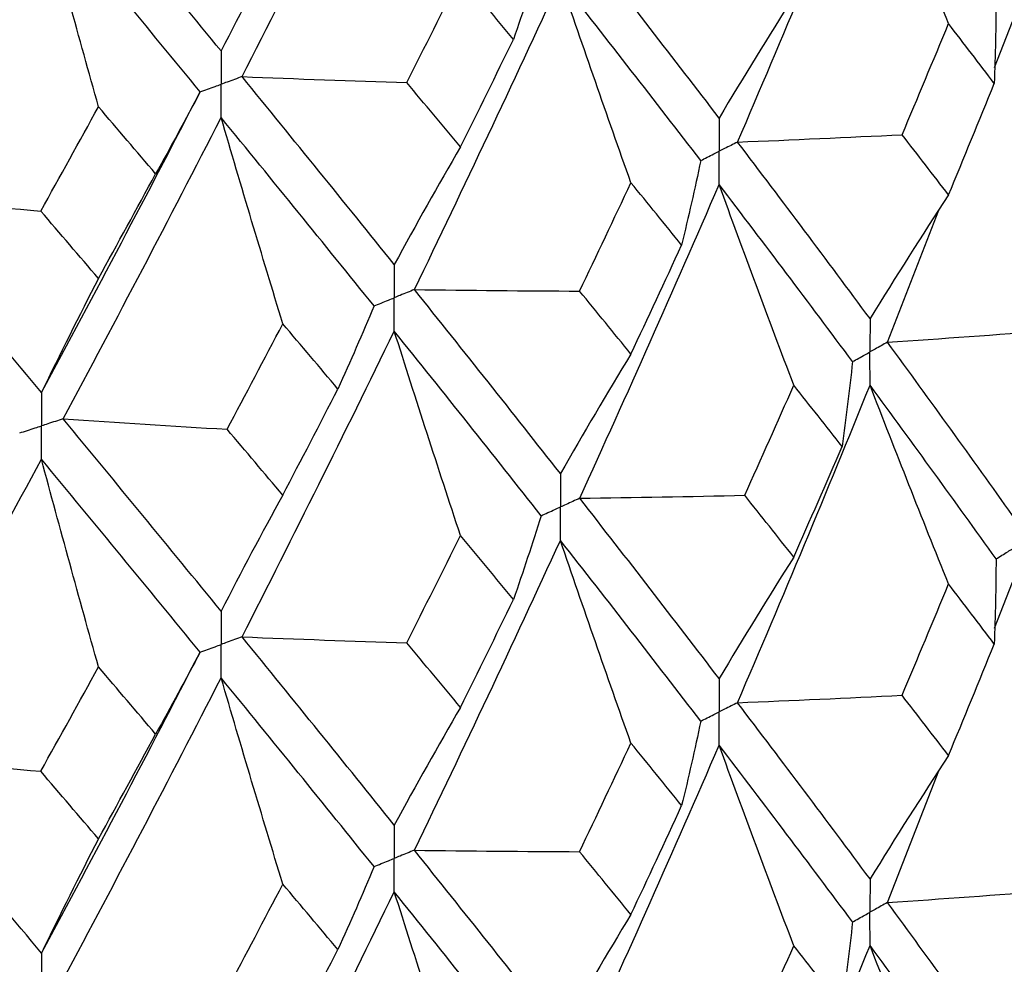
# Paper-space layout '_Trimetric' of a CAD drawing. Header units: millimetres. Extents: x -25 to 160, y -13 to 387.
# Tile 42 of 58: x 10.15 to 14.75, y 19.48 to 23.89. Entities that reach past the tile are written whole.
import ezdxf

# ---------------------------------------------------------------- set-up
doc = ezdxf.new("R2010")
doc.units = ezdxf.units.MM

psp = doc.layouts.new('_Trimetric')

# ---------------------------------------------------------------- linework, layer by layer
at = {"color": 7, "linetype": 'Continuous', "lineweight": 25}
for p, q in [((14.7013, 23.6675), (14.7853, 23.8826)), ((14.201, 22.3861), (14.4418, 23.0027)), ((14.7014, 21.0524), (14.7853, 21.267)), ((14.2011, 19.7722), (14.4414, 20.3872))]:
    psp.add_line(p, q, dxfattribs=at)
for points in [[(11.1887, 23.6252), (11.4295, 24.0977), (11.6665, 24.5736), (11.8992, 25.0521)], [(13.5015, 23.32), (13.7125, 23.8104), (13.9186, 24.3027), (14.1199, 24.7987)], [(14.4865, 23.8726), (14.3618, 24.1808), (14.2396, 24.4895), (14.1199, 24.7987)], [(11.0909, 23.745), (10.849, 24.0411), (10.6031, 24.3406), (10.3535, 24.6428)], [(9.49, 23.067), (9.7475, 23.5261), (10.0017, 23.9888), (10.2523, 24.4542)], [(10.5185, 23.4845), (10.428, 23.8075), (10.3393, 24.1308), (10.2523, 24.4542)], [(10.9928, 23.5541), (10.7498, 23.851), (10.5028, 24.1512), (10.2523, 24.4542)], [(11.3789, 24.2863), (11.281, 24.1088), (11.185, 23.9284), (11.0909, 23.745)], [(13.4157, 23.4322), (13.2035, 23.7093), (12.9865, 23.9887), (12.7648, 24.2717)], [(12.5844, 24.1905), (12.5436, 24.0598), (12.5006, 23.9293), (12.4555, 23.7991)], [(11.9576, 23.5974), (12.0416, 23.7639), (12.1252, 23.9307), (12.2081, 24.0979)], [(12.4555, 23.7991), (12.3736, 23.8983), (12.2911, 23.9979), (12.2081, 24.0979)], [(11.9932, 22.6318), (12.2248, 23.1103), (12.4519, 23.5909), (12.6748, 24.0755)], [(13.0039, 23.1305), (12.892, 23.4452), (12.7823, 23.7602), (12.6748, 24.0755)], [(13.3295, 23.2339), (13.1159, 23.5119), (12.8977, 23.7918), (12.6748, 24.0755)], [(13.7641, 23.9982), (13.6457, 23.8123), (13.5295, 23.6237), (13.4157, 23.4322)], [(14.7082, 23.9907), (14.7076, 23.8583), (14.7047, 23.7259), (14.6997, 23.5935)], [(14.2695, 23.3544), (14.3424, 23.5268), (14.4148, 23.6994), (14.4865, 23.8726)], [(14.6997, 23.5935), (14.6293, 23.6862), (14.5582, 23.7792), (14.4865, 23.8726)], [(12.2081, 23.2972), (12.2911, 23.464), (12.3736, 23.6313), (12.4555, 23.7991)], [(11.1887, 23.6252), (11.4448, 23.6148), (11.7012, 23.6056), (11.9576, 23.5974)], [(11.8992, 22.7489), (11.6665, 23.0381), (11.4297, 23.3297), (11.1887, 23.6252)], [(12.2081, 23.2972), (12.1252, 23.3968), (12.0417, 23.4969), (11.9576, 23.5974)], [(14.4865, 23.073), (14.5582, 23.2463), (14.6293, 23.4198), (14.6997, 23.5935)], [(10.2523, 22.1509), (10.5028, 22.6156), (10.7496, 23.0828), (10.9928, 23.5541)], [(10.9928, 23.5541), (10.9257, 23.4263), (10.8565, 23.2989), (10.7852, 23.1718)], [(10.2491, 22.998), (10.3393, 23.1598), (10.4291, 23.3219), (10.5185, 23.4845)], [(10.7852, 23.1718), (10.6967, 23.2756), (10.6078, 23.3798), (10.5185, 23.4845)], [(10.3536, 22.0286), (10.6031, 22.4942), (10.8489, 22.962), (11.0909, 23.434)], [(11.3789, 22.4724), (11.281, 22.7927), (11.185, 23.1132), (11.0909, 23.434)], [(11.8047, 22.5555), (11.5709, 22.8455), (11.333, 23.1378), (11.0909, 23.434)], [(13.5015, 23.32), (13.7577, 23.3304), (14.0137, 23.3419), (14.2695, 23.3544)], [(14.4865, 23.073), (14.4148, 23.1666), (14.3424, 23.2604), (14.2695, 23.3544)], [(14.1199, 22.4962), (13.9186, 22.7687), (13.7124, 23.0434), (13.5015, 23.32)], [(12.2081, 23.2972), (12.1032, 23.1173), (12.0001, 22.9346), (11.8992, 22.7489)], [(13.3295, 23.2339), (13.302, 23.1023), (13.2723, 22.9708), (13.2404, 22.8394)], [(10.5185, 22.6837), (10.6078, 22.8459), (10.6967, 23.0086), (10.7852, 23.1718)], [(12.7641, 22.6247), (12.8446, 22.793), (12.9245, 22.9615), (13.0039, 23.1305)], [(12.7648, 21.6582), (12.9864, 22.1437), (13.2035, 22.6317), (13.4157, 23.1214)], [(13.2404, 22.8394), (13.1622, 22.9361), (13.0833, 23.0331), (13.0039, 23.1305)], [(13.7641, 22.1854), (13.6457, 22.4971), (13.5296, 22.809), (13.4157, 23.1214)], [(14.0381, 22.2955), (13.8355, 22.5687), (13.6279, 22.8441), (13.4157, 23.1214)], [(14.4865, 23.073), (14.3619, 22.8835), (14.2397, 22.6912), (14.1199, 22.4962)], [(9.49, 23.067), (9.7426, 23.0429), (9.9957, 23.0199), (10.2491, 22.998)], [(10.2523, 22.1509), (10.0018, 22.4532), (9.7477, 22.7581), (9.49, 23.067)], [(10.5185, 22.6837), (10.4291, 22.788), (10.3393, 22.8928), (10.2491, 22.998)], [(13.0039, 22.331), (13.0833, 22.5002), (13.1622, 22.6697), (13.2404, 22.8394)], [(10.5185, 22.6837), (10.428, 22.5091), (10.3392, 22.3316), (10.2523, 22.1509)], [(11.9932, 22.6318), (12.2501, 22.6284), (12.5071, 22.626), (12.7641, 22.6247)], [(12.6748, 21.773), (12.452, 22.0569), (12.2246, 22.3433), (11.9932, 22.6318)], [(13.0039, 22.331), (12.9245, 22.4286), (12.8446, 22.5266), (12.7641, 22.6247)], [(11.8047, 22.5555), (11.7506, 22.4261), (11.6944, 22.2969), (11.6361, 22.1679)], [(11.1188, 21.9801), (11.206, 22.1438), (11.2927, 22.3078), (11.3789, 22.4724)], [(11.1887, 21.0116), (11.4296, 21.4847), (11.6666, 21.9604), (11.8992, 22.4381)], [(11.6361, 22.1679), (11.5509, 22.269), (11.4651, 22.3705), (11.3789, 22.4724)], [(12.2081, 21.4844), (12.1032, 21.802), (12.0002, 22.1199), (11.8992, 22.4381)], [(12.5844, 21.5769), (12.3603, 21.8616), (12.1318, 22.1488), (11.8992, 22.4381)], [(14.201, 22.3861), (14.4558, 22.4033), (14.7102, 22.4217), (14.9643, 22.4411)], [(14.7853, 21.5779), (14.5958, 21.8447), (14.4009, 22.1142), (14.201, 22.3861)], [(13.0039, 22.331), (12.8921, 22.1479), (12.7824, 21.9619), (12.6748, 21.773)], [(14.0381, 22.2955), (14.0241, 22.1634), (14.0079, 22.0313), (13.9895, 21.8993)], [(11.3789, 21.6729), (11.4651, 21.8376), (11.5509, 22.0026), (11.6361, 22.1679)], [(13.5014, 20.7044), (13.7124, 21.1951), (13.9186, 21.6889), (14.1199, 22.1851)], [(13.5351, 21.6719), (13.612, 21.8428), (13.6883, 22.014), (13.7641, 22.1854)], [(13.9895, 21.8993), (13.915, 21.9944), (13.8398, 22.0898), (13.7641, 22.1854)], [(14.4865, 21.2582), (14.3619, 21.5667), (14.2397, 21.8757), (14.1199, 22.1851)], [(14.7082, 21.3752), (14.5173, 21.6425), (14.3211, 21.9126), (14.1199, 22.1851)], [(10.3536, 22.0286), (10.6084, 22.0114), (10.8634, 21.9952), (11.1188, 21.9801)], [(11.0909, 21.1315), (10.8489, 21.428), (10.603, 21.7272), (10.3536, 22.0286)], [(11.3789, 21.6729), (11.2927, 21.775), (11.206, 21.8774), (11.1188, 21.9801)], [(13.7641, 21.3838), (13.8398, 21.5553), (13.915, 21.7272), (13.9895, 21.8993)], [(9.49, 20.4535), (9.7476, 20.9131), (10.0018, 21.3755), (10.2523, 21.8402)], [(10.5185, 20.871), (10.428, 21.1939), (10.3393, 21.517), (10.2523, 21.8402)], [(10.9928, 20.9405), (10.7497, 21.2378), (10.5027, 21.5379), (10.2523, 21.8402)], [(11.3789, 21.6729), (11.281, 21.4954), (11.185, 21.3149), (11.0909, 21.1315)], [(12.7648, 21.6582), (13.0216, 21.6616), (13.2784, 21.6662), (13.5351, 21.6719)], [(13.4157, 20.8167), (13.2035, 21.0944), (12.9864, 21.375), (12.7648, 21.6582)], [(13.7641, 21.3838), (13.6883, 21.4795), (13.612, 21.5755), (13.5351, 21.6719)], [(12.5844, 21.5769), (12.5436, 21.4463), (12.5007, 21.3158), (12.4556, 21.1855)], [(11.9575, 20.9838), (12.0416, 21.1504), (12.1251, 21.3172), (12.2081, 21.4844)], [(12.4556, 21.1855), (12.3737, 21.2849), (12.2912, 21.3845), (12.2081, 21.4844)], [(11.9932, 20.0163), (12.2247, 20.495), (12.452, 20.9771), (12.6748, 21.4619)], [(13.0039, 20.5162), (12.8921, 20.8311), (12.7824, 21.1463), (12.6748, 21.4619)], [(13.3295, 20.6184), (13.116, 20.8966), (12.8977, 21.1779), (12.6748, 21.4619)], [(13.7641, 21.3838), (13.6457, 21.1976), (13.5296, 21.0085), (13.4157, 20.8167)], [(14.7082, 21.3752), (14.7076, 21.2428), (14.7048, 21.1105), (14.6998, 20.9782)], [(14.2694, 20.739), (14.3424, 20.9117), (14.4147, 21.0848), (14.4865, 21.2582)], [(14.6998, 20.9782), (14.6294, 21.0712), (14.5582, 21.1646), (14.4865, 21.2582)], [(12.2081, 20.6827), (12.2912, 20.85), (12.3737, 21.0176), (12.4556, 21.1855)], [(11.1887, 21.0116), (11.4448, 21.0012), (11.7011, 20.992), (11.9575, 20.9838)], [(11.8992, 20.1334), (11.6666, 20.4231), (11.4296, 20.716), (11.1887, 21.0116)], [(12.2081, 20.6827), (12.1251, 20.7827), (12.0416, 20.8831), (11.9575, 20.9838)], [(14.4865, 20.4579), (14.5582, 20.631), (14.6293, 20.8044), (14.6998, 20.9782)], [(10.2523, 19.5355), (10.5028, 20.0006), (10.7497, 20.4691), (10.9928, 20.9405)], [(10.9928, 20.9405), (10.9257, 20.8128), (10.8566, 20.6853), (10.7853, 20.5582)], [(10.2489, 20.3844), (10.3392, 20.5462), (10.4291, 20.7085), (10.5185, 20.871)], [(10.7853, 20.5582), (10.6968, 20.6621), (10.6079, 20.7664), (10.5185, 20.871)], [(10.3535, 19.4131), (10.603, 19.8789), (10.8489, 20.3482), (11.0909, 20.8204)], [(11.3789, 19.8581), (11.281, 20.1786), (11.185, 20.4994), (11.0909, 20.8204)], [(11.8047, 19.94), (11.571, 20.2303), (11.3329, 20.5239), (11.0909, 20.8204)], [(13.5014, 20.7044), (13.7576, 20.7148), (14.0136, 20.7263), (14.2694, 20.739)], [(14.4865, 20.4579), (14.4148, 20.5512), (14.3424, 20.6449), (14.2694, 20.739)], [(12.2081, 20.6827), (12.1031, 20.5025), (12.0002, 20.3194), (11.8992, 20.1334)], [(14.1199, 19.8821), (13.9186, 20.154), (13.7125, 20.4274), (13.5014, 20.7044)], [(13.3295, 20.6184), (13.302, 20.4868), (13.2724, 20.3554), (13.2406, 20.2241)], [(10.5185, 20.0693), (10.6079, 20.2319), (10.6968, 20.3949), (10.7853, 20.5582)], [(12.7639, 20.0093), (12.8445, 20.1779), (12.9245, 20.3469), (13.0039, 20.5162)], [(12.7648, 19.0443), (12.9865, 19.5292), (13.2034, 20.0156), (13.4157, 20.5058)], [(13.2406, 20.2241), (13.1623, 20.3211), (13.0834, 20.4185), (13.0039, 20.5162)], [(13.7641, 19.5702), (13.6456, 19.8817), (13.5295, 20.1936), (13.4157, 20.5058)], [(14.0381, 19.6816), (13.8355, 19.9542), (13.6281, 20.2282), (13.4157, 20.5058)], [(9.49, 20.4535), (9.7426, 20.4294), (9.9956, 20.4063), (10.2489, 20.3844)], [(10.2523, 19.5355), (10.0018, 19.8382), (9.7476, 20.1443), (9.49, 20.4535)], [(14.4865, 20.4579), (14.3618, 20.2688), (14.2396, 20.0769), (14.1199, 19.8821)], [(10.5185, 20.0693), (10.4291, 20.1739), (10.3392, 20.279), (10.2489, 20.3844)], [(13.0039, 19.7159), (13.0833, 19.8849), (13.1622, 20.0543), (13.2406, 20.2241)], [(10.5185, 20.0693), (10.428, 19.8944), (10.3393, 19.7165), (10.2523, 19.5355)], [(11.9932, 20.0163), (12.2501, 20.0128), (12.507, 20.0105), (12.7639, 20.0093)], [(12.6748, 19.1589), (12.452, 19.4422), (12.2248, 19.7273), (11.9932, 20.0163)], [(13.0039, 19.7159), (12.9245, 19.8133), (12.8445, 19.9111), (12.7639, 20.0093)], [(11.8047, 19.94), (11.7507, 19.8106), (11.6945, 19.6815), (11.6362, 19.5526)], [(11.1186, 19.3647), (11.2059, 19.5287), (11.2926, 19.6932), (11.3789, 19.8581)], [(11.6362, 19.5526), (11.551, 19.654), (11.4652, 19.7559), (11.3789, 19.8581)], [(11.1887, 18.3978), (11.4297, 18.8702), (11.6664, 19.3443), (11.8992, 19.8225)], [(12.2081, 18.8692), (12.1031, 19.1867), (12.0001, 19.5045), (11.8992, 19.8225)], [(12.5844, 18.963), (12.3603, 19.2471), (12.132, 19.5329), (11.8992, 19.8225)], [(14.2011, 19.7722), (14.4559, 19.7894), (14.7104, 19.8078), (14.9645, 19.8273)], [(14.7853, 18.9643), (14.5957, 19.2316), (14.4008, 19.501), (14.2011, 19.7722)], [(13.0039, 19.7159), (12.8921, 19.5331), (12.7823, 19.3475), (12.6748, 19.1589)], [(14.0381, 19.6816), (14.024, 19.5494), (14.0078, 19.4173), (13.9893, 19.2853)], [(11.3789, 19.0578), (11.4652, 19.2222), (11.5509, 19.3872), (11.6362, 19.5526)], [(13.5014, 18.0907), (13.7125, 18.582), (13.9187, 19.0758), (14.1199, 19.5713)], [(13.5353, 19.058), (13.6121, 19.2285), (13.6884, 19.3992), (13.7641, 19.5702)], [(13.9893, 19.2853), (13.9148, 19.38), (13.8397, 19.4749), (13.7641, 19.5702)], [(14.4865, 18.6448), (14.3619, 18.9532), (14.2397, 19.262), (14.1199, 19.5713)], [(14.7083, 18.7615), (14.5172, 19.0293), (14.321, 19.2994), (14.1199, 19.5713)]]:
    psp.add_open_spline(points, degree=3, dxfattribs=at)
for points, knots in [([(11.0909, 23.745), (11.0909, 23.7031), (11.0908, 23.6612), (11.0908, 23.6193), (11.0908, 23.6094), (11.0908, 23.5995), (11.0908, 23.5895)], [0, 0, 0, 0, 0.0001467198, 0.0001467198, 0.0001467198, 0.0001813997, 0.0001813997, 0.0001813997, 0.0001813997]), ([(11.1887, 23.6252), (11.1655, 23.6167), (11.1424, 23.6083), (11.1192, 23.5998), (11.1097, 23.5964), (11.1003, 23.593), (11.0908, 23.5895)], [0, 0, 0, 0, 0.0000851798, 0.0000851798, 0.0000851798, 0.0001198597, 0.0001198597, 0.0001198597, 0.0001198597]), ([(10.9928, 23.5541), (11.016, 23.5624), (11.0393, 23.5708), (11.0625, 23.5793), (11.0719, 23.5827), (11.0814, 23.5861), (11.0908, 23.5895)], [0, 0, 0, 0, 0.0000851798, 0.0000851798, 0.0000851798, 0.0001198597, 0.0001198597, 0.0001198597, 0.0001198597]), ([(11.0909, 23.434), (11.0909, 23.476), (11.0908, 23.5179), (11.0908, 23.5598), (11.0908, 23.5697), (11.0908, 23.5796), (11.0908, 23.5895)], [0, 0, 0, 0, 0.0001466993, 0.0001466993, 0.0001466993, 0.0001813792, 0.0001813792, 0.0001813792, 0.0001813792]), ([(13.4157, 23.4322), (13.4157, 23.3903), (13.4156, 23.3485), (13.4156, 23.3066), (13.4156, 23.2967), (13.4156, 23.2868), (13.4156, 23.2769)], [0, 0, 0, 0, 0.0001465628, 0.0001465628, 0.0001465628, 0.0001812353, 0.0001812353, 0.0001812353, 0.0001812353]), ([(13.5015, 23.32), (13.4812, 23.3097), (13.4608, 23.2995), (13.4405, 23.2893), (13.4322, 23.2852), (13.4239, 23.281), (13.4156, 23.2769)], [0, 0, 0, 0, 0.000085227, 0.000085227, 0.000085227, 0.0001198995, 0.0001198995, 0.0001198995, 0.0001198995]), ([(13.3295, 23.2339), (13.3499, 23.2441), (13.3703, 23.2542), (13.3907, 23.2644), (13.399, 23.2686), (13.4073, 23.2727), (13.4156, 23.2769)], [0, 0, 0, 0, 0.000085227, 0.000085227, 0.000085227, 0.0001198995, 0.0001198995, 0.0001198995, 0.0001198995]), ([(13.4157, 23.1214), (13.4157, 23.1634), (13.4156, 23.2053), (13.4156, 23.2471), (13.4156, 23.2571), (13.4156, 23.267), (13.4156, 23.2769)], [0, 0, 0, 0, 0.0001465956, 0.0001465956, 0.0001465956, 0.0001812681, 0.0001812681, 0.0001812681, 0.0001812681]), ([(11.8992, 22.7489), (11.8991, 22.707), (11.8991, 22.6652), (11.8991, 22.6233), (11.8991, 22.6134), (11.8991, 22.6035), (11.8991, 22.5936)], [0, 0, 0, 0, 0.0001465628, 0.0001465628, 0.0001465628, 0.0001812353, 0.0001812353, 0.0001812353, 0.0001812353]), ([(11.9932, 22.6318), (11.9709, 22.6227), (11.9486, 22.6137), (11.9263, 22.6046), (11.9172, 22.6009), (11.9082, 22.5973), (11.8991, 22.5936)], [0, 0, 0, 0, 0.000085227, 0.000085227, 0.000085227, 0.0001198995, 0.0001198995, 0.0001198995, 0.0001198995]), ([(11.8047, 22.5555), (11.8271, 22.5645), (11.8495, 22.5735), (11.8718, 22.5825), (11.8809, 22.5862), (11.89, 22.5899), (11.8991, 22.5936)], [0, 0, 0, 0, 0.000085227, 0.000085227, 0.000085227, 0.0001198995, 0.0001198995, 0.0001198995, 0.0001198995]), ([(11.8992, 22.4381), (11.8991, 22.4801), (11.8991, 22.522), (11.8991, 22.5639), (11.8991, 22.5738), (11.8991, 22.5837), (11.8991, 22.5936)], [0, 0, 0, 0, 0.0001465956, 0.0001465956, 0.0001465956, 0.0001812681, 0.0001812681, 0.0001812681, 0.0001812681]), ([(14.1199, 22.4962), (14.1198, 22.4543), (14.1198, 22.4124), (14.1197, 22.3705), (14.1197, 22.3605), (14.1197, 22.3506), (14.1197, 22.3407)], [0, 0, 0, 0, 0.0001467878, 0.0001467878, 0.0001467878, 0.0001814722, 0.0001814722, 0.0001814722, 0.0001814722]), ([(14.201, 22.3861), (14.1818, 22.3753), (14.1626, 22.3646), (14.1433, 22.3538), (14.1354, 22.3495), (14.1276, 22.3451), (14.1197, 22.3407)], [0, 0, 0, 0, 0.0000851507, 0.0000851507, 0.0000851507, 0.0001198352, 0.0001198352, 0.0001198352, 0.0001198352]), ([(14.0381, 22.2955), (14.0575, 22.3062), (14.0768, 22.3169), (14.0961, 22.3276), (14.104, 22.332), (14.1119, 22.3364), (14.1197, 22.3407)], [0, 0, 0, 0, 0.0000851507, 0.0000851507, 0.0000851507, 0.0001198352, 0.0001198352, 0.0001198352, 0.0001198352]), ([(14.1199, 22.1851), (14.1198, 22.2271), (14.1198, 22.269), (14.1197, 22.311), (14.1197, 22.3209), (14.1197, 22.3308), (14.1197, 22.3407)], [0, 0, 0, 0, 0.0001467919, 0.0001467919, 0.0001467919, 0.0001814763, 0.0001814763, 0.0001814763, 0.0001814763]), ([(10.2523, 22.1509), (10.2522, 22.1091), (10.2522, 22.0673), (10.2522, 22.0254), (10.2522, 22.0155), (10.2522, 22.0056), (10.2522, 21.9957)], [0, 0, 0, 0, 0.0001465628, 0.0001465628, 0.0001465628, 0.0001812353, 0.0001812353, 0.0001812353, 0.0001812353]), ([(10.3536, 22.0286), (10.3296, 22.0208), (10.3055, 22.013), (10.2815, 22.0052), (10.2717, 22.002), (10.262, 21.9988), (10.2522, 21.9957)], [0, 0, 0, 0, 0.000085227, 0.000085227, 0.000085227, 0.0001198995, 0.0001198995, 0.0001198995, 0.0001198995]), ([(10.1506, 21.9629), (10.1747, 21.9706), (10.1988, 21.9784), (10.2228, 21.9862), (10.2326, 21.9893), (10.2424, 21.9925), (10.2522, 21.9957)], [0, 0, 0, 0, 0.000085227, 0.000085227, 0.000085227, 0.0001198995, 0.0001198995, 0.0001198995, 0.0001198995]), ([(10.2523, 21.8402), (10.2522, 21.8821), (10.2522, 21.9241), (10.2522, 21.9659), (10.2522, 21.9759), (10.2522, 21.9858), (10.2522, 21.9957)], [0, 0, 0, 0, 0.0001465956, 0.0001465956, 0.0001465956, 0.0001812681, 0.0001812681, 0.0001812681, 0.0001812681]), ([(12.6748, 21.773), (12.6748, 21.7311), (12.6747, 21.6892), (12.6747, 21.6472), (12.6747, 21.6373), (12.6747, 21.6274), (12.6747, 21.6175)], [0, 0, 0, 0, 0.0001467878, 0.0001467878, 0.0001467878, 0.0001814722, 0.0001814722, 0.0001814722, 0.0001814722]), ([(12.7648, 21.6582), (12.7435, 21.6485), (12.7222, 21.6389), (12.7008, 21.6293), (12.6921, 21.6253), (12.6834, 21.6214), (12.6747, 21.6175)], [0, 0, 0, 0, 0.0000851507, 0.0000851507, 0.0000851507, 0.0001198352, 0.0001198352, 0.0001198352, 0.0001198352]), ([(12.5844, 21.5769), (12.6058, 21.5865), (12.6272, 21.5961), (12.6486, 21.6057), (12.6573, 21.6096), (12.666, 21.6136), (12.6747, 21.6175)], [0, 0, 0, 0, 0.0000851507, 0.0000851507, 0.0000851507, 0.0001198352, 0.0001198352, 0.0001198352, 0.0001198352]), ([(12.6748, 21.4619), (12.6748, 21.5038), (12.6747, 21.5458), (12.6747, 21.5878), (12.6747, 21.5977), (12.6747, 21.6076), (12.6747, 21.6175)], [0, 0, 0, 0, 0.0001467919, 0.0001467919, 0.0001467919, 0.0001814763, 0.0001814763, 0.0001814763, 0.0001814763]), ([(14.7082, 21.3752), (14.7265, 21.3864), (14.7447, 21.3976), (14.7629, 21.4088), (14.7703, 21.4134), (14.7778, 21.418), (14.7852, 21.4225)], [0, 0, 0, 0, 0.0000851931, 0.0000851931, 0.0000851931, 0.0001198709, 0.0001198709, 0.0001198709, 0.0001198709]), ([(11.0909, 21.1315), (11.0909, 21.0896), (11.0908, 21.0477), (11.0908, 21.0057), (11.0908, 20.9958), (11.0908, 20.9859), (11.0908, 20.976)], [0, 0, 0, 0, 0.0001467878, 0.0001467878, 0.0001467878, 0.0001814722, 0.0001814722, 0.0001814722, 0.0001814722]), ([(11.1887, 21.0116), (11.1655, 21.0032), (11.1424, 20.9947), (11.1192, 20.9863), (11.1097, 20.9829), (11.1003, 20.9794), (11.0908, 20.976)], [0, 0, 0, 0, 0.0000851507, 0.0000851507, 0.0000851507, 0.0001198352, 0.0001198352, 0.0001198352, 0.0001198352]), ([(10.9928, 20.9405), (11.016, 20.9489), (11.0393, 20.9573), (11.0625, 20.9657), (11.0719, 20.9692), (11.0814, 20.9726), (11.0908, 20.976)], [0, 0, 0, 0, 0.0000851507, 0.0000851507, 0.0000851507, 0.0001198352, 0.0001198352, 0.0001198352, 0.0001198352]), ([(11.0909, 20.8204), (11.0909, 20.8624), (11.0908, 20.9043), (11.0908, 20.9463), (11.0908, 20.9562), (11.0908, 20.9661), (11.0908, 20.976)], [0, 0, 0, 0, 0.0001467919, 0.0001467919, 0.0001467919, 0.0001814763, 0.0001814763, 0.0001814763, 0.0001814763]), ([(13.4157, 20.8167), (13.4157, 20.7749), (13.4156, 20.733), (13.4156, 20.6911), (13.4156, 20.6812), (13.4156, 20.6712), (13.4156, 20.6613)], [0, 0, 0, 0, 0.0001466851, 0.0001466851, 0.0001466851, 0.0001813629, 0.0001813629, 0.0001813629, 0.0001813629]), ([(13.5014, 20.7044), (13.4811, 20.6942), (13.4608, 20.684), (13.4405, 20.6738), (13.4322, 20.6696), (13.4239, 20.6655), (13.4156, 20.6613)], [0, 0, 0, 0, 0.0000851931, 0.0000851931, 0.0000851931, 0.0001198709, 0.0001198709, 0.0001198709, 0.0001198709]), ([(13.3295, 20.6184), (13.3499, 20.6285), (13.3703, 20.6387), (13.3907, 20.6489), (13.399, 20.653), (13.4073, 20.6572), (13.4156, 20.6613)], [0, 0, 0, 0, 0.0000851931, 0.0000851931, 0.0000851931, 0.0001198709, 0.0001198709, 0.0001198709, 0.0001198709]), ([(13.4157, 20.5058), (13.4157, 20.5478), (13.4156, 20.5897), (13.4156, 20.6316), (13.4156, 20.6415), (13.4156, 20.6514), (13.4156, 20.6613)], [0, 0, 0, 0, 0.0001466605, 0.0001466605, 0.0001466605, 0.0001813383, 0.0001813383, 0.0001813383, 0.0001813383]), ([(11.8992, 20.1334), (11.8991, 20.0916), (11.8991, 20.0497), (11.8991, 20.0078), (11.8991, 19.9979), (11.8991, 19.988), (11.8991, 19.978)], [0, 0, 0, 0, 0.0001466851, 0.0001466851, 0.0001466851, 0.0001813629, 0.0001813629, 0.0001813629, 0.0001813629]), ([(11.9932, 20.0163), (11.9709, 20.0072), (11.9486, 19.9981), (11.9263, 19.9891), (11.9172, 19.9854), (11.9082, 19.9817), (11.8991, 19.978)], [0, 0, 0, 0, 0.0000851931, 0.0000851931, 0.0000851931, 0.0001198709, 0.0001198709, 0.0001198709, 0.0001198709]), ([(11.8047, 19.94), (11.8271, 19.949), (11.8495, 19.958), (11.8718, 19.967), (11.8809, 19.9707), (11.89, 19.9744), (11.8991, 19.978)], [0, 0, 0, 0, 0.0000851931, 0.0000851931, 0.0000851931, 0.0001198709, 0.0001198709, 0.0001198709, 0.0001198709]), ([(11.8992, 19.8225), (11.8991, 19.8645), (11.8991, 19.9064), (11.8991, 19.9483), (11.8991, 19.9582), (11.8991, 19.9681), (11.8991, 19.978)], [0, 0, 0, 0, 0.0001466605, 0.0001466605, 0.0001466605, 0.0001813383, 0.0001813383, 0.0001813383, 0.0001813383]), ([(14.1199, 19.8821), (14.1198, 19.8403), (14.1198, 19.7984), (14.1197, 19.7565), (14.1197, 19.7466), (14.1197, 19.7367), (14.1197, 19.7268)], [0, 0, 0, 0, 0.000146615, 0.000146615, 0.000146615, 0.0001812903, 0.0001812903, 0.0001812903, 0.0001812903]), ([(14.2011, 19.7722), (14.1818, 19.7614), (14.1626, 19.7507), (14.1433, 19.7399), (14.1354, 19.7355), (14.1276, 19.7312), (14.1197, 19.7268)], [0, 0, 0, 0, 0.0000852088, 0.0000852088, 0.0000852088, 0.0001198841, 0.0001198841, 0.0001198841, 0.0001198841]), ([(14.0381, 19.6816), (14.0575, 19.6923), (14.0768, 19.703), (14.0962, 19.7137), (14.104, 19.7181), (14.1119, 19.7224), (14.1197, 19.7268)], [0, 0, 0, 0, 0.0000852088, 0.0000852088, 0.0000852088, 0.0001198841, 0.0001198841, 0.0001198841, 0.0001198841]), ([(14.1199, 19.5713), (14.1198, 19.6133), (14.1198, 19.6552), (14.1197, 19.6971), (14.1197, 19.707), (14.1197, 19.7169), (14.1197, 19.7268)], [0, 0, 0, 0, 0.0001466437, 0.0001466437, 0.0001466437, 0.000181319, 0.000181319, 0.000181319, 0.000181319]), ([(10.2523, 19.5355), (10.2522, 19.4937), (10.2522, 19.4518), (10.2522, 19.4099), (10.2522, 19.4), (10.2522, 19.39), (10.2522, 19.3801)], [0, 0, 0, 0, 0.0001466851, 0.0001466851, 0.0001466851, 0.0001813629, 0.0001813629, 0.0001813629, 0.0001813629])]:
    psp.add_open_spline(points, degree=3, knots=knots, dxfattribs=at)

doc.saveas('drawing.dxf')
